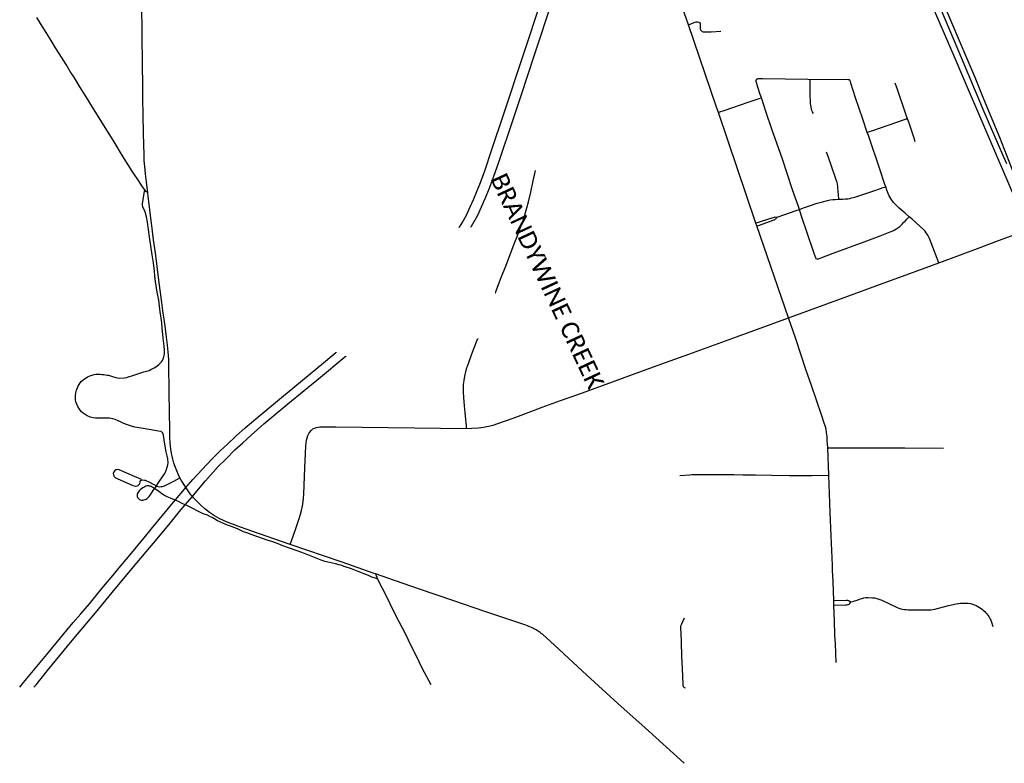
# Model space of a CAD drawing. Header units: feet. Extents: x -18 to 2245837, y -21 to 596159.
# Tile 17 of 34: x 2245786 to 2245801, y 596101 to 596112. Entities that reach past the tile are written whole.
import ezdxf

# ---------------------------------------------------------------- set-up
doc = ezdxf.new("R2010")
doc.units = ezdxf.units.FT
doc.header["$MEASUREMENT"] = 0
doc.set_wipeout_variables(frame=1)
for name, color, linetype in [('Centerlines', 7, 'Continuous'), ('SH_Data', 7, 'Continuous'), ('SH_Text', 7, 'Continuous')]:
    doc.layers.add(name, color=color, linetype=linetype)
doc.styles.add('P_Straight_Normal', font='calibri.ttf', dxfattribs={"height": 0.14})

msp = doc.modelspace()

# ---------------------------------------------------------------- linework, layer by layer
at = {"layer": 'Centerlines'}
for p, q in [((2245796.435, 596112.344), (2245796.343, 596112.615)), ((2245797.512, 596109.181), (2245796.913, 596110.943)), ((2245797.528, 596109.136), (2245797.512, 596109.181)), ((2245798.032, 596107.669), (2245797.528, 596109.136)), ((2245798.673, 596105.162), (2245798.656, 596105.599)), ((2245798.756, 596103.089), (2245798.752, 596103.165))]:
    msp.add_line(p, q, dxfattribs=at)
at = {"layer": 'Centerlines', "color": 1}
for points in [[(2245801.511, 596110.128), (2245801.45, 596110.27), (2245801.151, 596110.956), (2245800.944, 596111.448), (2245800.675, 596112.082), (2245800.455, 596112.608), (2245800.136, 596113.338), (2245799.858, 596113.983), (2245799.637, 596114.497), (2245799.545, 596114.7), (2245799.475, 596114.837), (2245799.408, 596114.953), (2245799.337, 596115.054), (2245799.285, 596115.119), (2245799.243, 596115.173), (2245799.159, 596115.27), (2245799.055, 596115.368), (2245798.928, 596115.482), (2245798.791, 596115.578), (2245798.729, 596115.618)], [(2245801.807, 596109.492), (2245801.397, 596110.545), (2245801.28, 596110.837), (2245801.136, 596111.184), (2245801.005, 596111.504), (2245800.88, 596111.798), (2245800.513, 596112.661), (2245800.401, 596112.927), (2245800.273, 596113.22), (2245799.903, 596114.088), (2245799.607, 596114.775), (2245799.304, 596115.452), (2245799.262, 596115.541)], [(2245802.934, 596105.846), (2245802.866, 596106.202), (2245802.82, 596106.424), (2245802.763, 596106.665), (2245802.702, 596106.895), (2245802.644, 596107.093), (2245802.571, 596107.319), (2245802.493, 596107.543), (2245802.409, 596107.765), (2245802.329, 596107.968), (2245802.054, 596108.618), (2245801.901, 596108.976), (2245801.856, 596109.08), (2245801.768, 596109.283), (2245801.609, 596109.659), (2245801.031, 596110.999), (2245800.901, 596111.303), (2245800.687, 596111.805), (2245800.279, 596112.758), (2245800.112, 596113.152), (2245800.006, 596113.402)], [(2245785.777, 596101.784), (2245785.837, 596101.856), (2245786.208, 596102.305), (2245786.425, 596102.567), (2245786.631, 596102.811), (2245786.753, 596102.95), (2245786.887, 596103.112), (2245787.086, 596103.353), (2245787.291, 596103.599), (2245787.359, 596103.68), (2245787.532, 596103.885), (2245787.76, 596104.164), (2245787.872, 596104.299), (2245788.256, 596104.764), (2245788.26, 596104.768), (2245788.403, 596104.937), (2245788.426, 596104.963), (2245788.539, 596105.092), (2245788.685, 596105.252), (2245788.842, 596105.417), (2245788.973, 596105.548), (2245789.088, 596105.659), (2245789.22, 596105.782), (2245789.371, 596105.915), (2245789.571, 596106.086), (2245789.951, 596106.402), (2245790.617, 596106.954), (2245791.15, 596107.401), (2245791.657, 596107.822), (2245791.841, 596107.979), (2245791.979, 596108.103), (2245792.101, 596108.221), (2245792.204, 596108.329), (2245792.286, 596108.421), (2245792.379, 596108.531), (2245792.478, 596108.656), (2245792.558, 596108.763), (2245792.635, 596108.872), (2245792.709, 596108.984), (2245792.773, 596109.089), (2245792.83, 596109.186), (2245792.896, 596109.309), (2245792.959, 596109.438), (2245793.016, 596109.565), (2245793.065, 596109.683), (2245793.121, 596109.827), (2245793.189, 596110.016), (2245793.303, 596110.353), (2245793.494, 596110.925), (2245794.099, 596112.755)], [(2245786.004, 596101.785), (2245786.037, 596101.821), (2245786.218, 596102.047), (2245786.614, 596102.525), (2245786.699, 596102.625), (2245786.987, 596102.968), (2245787.253, 596103.29), (2245787.591, 596103.699), (2245787.908, 596104.079), (2245788.153, 596104.371), (2245788.324, 596104.584), (2245788.415, 596104.69), (2245788.529, 596104.822), (2245788.573, 596104.873), (2245788.736, 596105.073), (2245788.943, 596105.298), (2245789.061, 596105.419), (2245789.206, 596105.565), (2245789.333, 596105.679), (2245789.467, 596105.8), (2245789.667, 596105.979), (2245790.053, 596106.301), (2245790.569, 596106.725), (2245790.93, 596107.023), (2245791.627, 596107.606), (2245791.907, 596107.839), (2245792.042, 596107.957), (2245792.129, 596108.038), (2245792.237, 596108.141), (2245792.319, 596108.226), (2245792.399, 596108.313), (2245792.481, 596108.406), (2245792.566, 596108.509), (2245792.663, 596108.635), (2245792.751, 596108.756), (2245792.831, 596108.875), (2245792.911, 596109.007), (2245793.002, 596109.168), (2245793.077, 596109.309), (2245793.14, 596109.439), (2245793.198, 596109.571), (2245793.265, 596109.738), (2245793.331, 596109.911), (2245793.415, 596110.154), (2245793.644, 596110.833), (2245793.77, 596111.215), (2245793.981, 596111.862), (2245794.269, 596112.727)]]:
    msp.add_lwpolyline(points, dxfattribs=at)
at = {"layer": 'Centerlines'}
for points in [[(2245787.76, 596110.269), (2245787.748, 596110.605), (2245787.743, 596110.909), (2245787.74, 596111.161), (2245787.738, 596111.342), (2245787.728, 596112.145), (2245787.722, 596112.718), (2245787.711, 596113.315), (2245787.702, 596113.948), (2245787.698, 596114.259)], [(2245787.571, 596110.007), (2245787.444, 596110.209), (2245787.368, 596110.332), (2245787.329, 596110.399), (2245787.269, 596110.501), (2245787.179, 596110.646), (2245787.034, 596110.877), (2245786.938, 596111.031), (2245786.835, 596111.196), (2245786.737, 596111.354), (2245786.65, 596111.494), (2245786.584, 596111.598), (2245786.516, 596111.708), (2245786.408, 596111.883), (2245786.35, 596111.974), (2245786.277, 596112.092), (2245786.199, 596112.22), (2245786.136, 596112.321), (2245786.051, 596112.459)], [(2245796.435, 596112.344), (2245796.529, 596112.38), (2245796.558, 596112.388), (2245796.58, 596112.39), (2245796.6, 596112.384), (2245796.612, 596112.377), (2245796.621, 596112.365), (2245796.623, 596112.352), (2245796.624, 596112.272), (2245796.627, 596112.264), (2245796.634, 596112.254), (2245796.642, 596112.247), (2245796.656, 596112.237), (2245796.67, 596112.231), (2245796.685, 596112.228), (2245796.798, 596112.231), (2245796.954, 596112.241)], [(2245796.913, 596110.943), (2245796.878, 596111.047), (2245796.435, 596112.344)], [(2245797.599, 596111.179), (2245797.581, 596111.232), (2245797.541, 596111.35), (2245797.519, 596111.42), (2245797.516, 596111.431), (2245797.514, 596111.438), (2245797.513, 596111.443), (2245797.514, 596111.456), (2245797.519, 596111.469)], [(2245797.519, 596111.469), (2245797.528, 596111.478), (2245797.533, 596111.481), (2245797.537, 596111.482), (2245797.542, 596111.483), (2245797.548, 596111.484), (2245797.561, 596111.485), (2245797.614, 596111.485), (2245798.34, 596111.473), (2245798.379, 596111.472)], [(2245798.432, 596110.926), (2245798.414, 596110.955), (2245798.405, 596110.977), (2245798.396, 596111.004), (2245798.391, 596111.029), (2245798.386, 596111.059), (2245798.384, 596111.08), (2245798.381, 596111.125), (2245798.377, 596111.211), (2245798.379, 596111.449), (2245798.379, 596111.472)], [(2245798.379, 596111.472), (2245798.955, 596111.473), (2245798.983, 596111.472), (2245798.998, 596111.468)], [(2245799.286, 596110.627), (2245799.215, 596110.839), (2245799.1, 596111.175), (2245799.025, 596111.413), (2245799.017, 596111.438), (2245799.013, 596111.448), (2245799.007, 596111.458), (2245798.998, 596111.468)], [(2245799.926, 596110.845), (2245799.899, 596110.919), (2245799.768, 596111.31), (2245799.733, 596111.412)], [(2245796.913, 596110.943), (2245796.939, 596110.952), (2245797.004, 596110.976), (2245797.142, 596111.024), (2245797.39, 596111.108), (2245797.534, 596111.157), (2245797.561, 596111.166), (2245797.599, 596111.179)], [(2245798.205, 596109.4), (2245798.188, 596109.447), (2245798.097, 596109.709), (2245797.933, 596110.198), (2245797.768, 596110.677), (2245797.677, 596110.946), (2245797.599, 596111.179)], [(2245799.286, 596110.627), (2245799.321, 596110.639), (2245799.36, 596110.653), (2245799.882, 596110.831), (2245799.913, 596110.841), (2245799.926, 596110.845)], [(2245800.052, 596110.477), (2245800.034, 596110.532), (2245799.952, 596110.772), (2245799.926, 596110.845)], [(2245799.58, 596109.76), (2245799.561, 596109.814), (2245799.491, 596110.023), (2245799.304, 596110.575), (2245799.286, 596110.627)], [(2245798.832, 596109.562), (2245798.831, 596109.576), (2245798.828, 596109.614), (2245798.823, 596109.7), (2245798.82, 596109.734), (2245798.817, 596109.767), (2245798.811, 596109.803), (2245798.805, 596109.832), (2245798.797, 596109.857), (2245798.775, 596109.92), (2245798.664, 596110.244), (2245798.639, 596110.313)], [(2245787.818, 596109.664), (2245787.796, 596109.836), (2245787.78, 596109.968), (2245787.77, 596110.082), (2245787.763, 596110.18), (2245787.76, 596110.269)], [(2245787.77, 596109.709), (2245787.734, 596109.761), (2245787.669, 596109.858), (2245787.589, 596109.977), (2245787.571, 596110.007)], [(2245792.897, 596105.908), (2245792.896, 596105.946), (2245792.893, 596105.998), (2245792.889, 596106.048), (2245792.88, 596106.161), (2245792.868, 596106.268), (2245792.858, 596106.399), (2245792.852, 596106.495), (2245792.851, 596106.543), (2245792.853, 596106.608), (2245792.859, 596106.67), (2245792.873, 596106.743), (2245792.901, 596106.856), (2245792.931, 596106.945), (2245792.986, 596107.099), (2245793.071, 596107.317), (2245793.125, 596107.461), (2245793.163, 596107.571), (2245793.272, 596107.855), (2245793.369, 596108.102), (2245793.457, 596108.329), (2245793.523, 596108.496), (2245793.597, 596108.68), (2245793.67, 596108.877), (2245793.704, 596108.966), (2245793.77, 596109.143), (2245793.798, 596109.213), (2245793.823, 596109.291), (2245793.861, 596109.424), (2245793.885, 596109.522), (2245793.922, 596109.676), (2245793.959, 596109.852), (2245793.997, 596110.018)], [(2245787.789, 596109.317), (2245787.781, 596109.344), (2245787.771, 596109.371), (2245787.74, 596109.441), (2245787.735, 596109.457), (2245787.733, 596109.473), (2245787.735, 596109.488), (2245787.75, 596109.588), (2245787.762, 596109.656), (2245787.77, 596109.709)], [(2245787.818, 596109.664), (2245787.803, 596109.672), (2245787.797, 596109.676), (2245787.792, 596109.682), (2245787.77, 596109.709)], [(2245798.832, 596109.562), (2245798.896, 596109.563), (2245798.941, 596109.565), (2245798.976, 596109.569), (2245799.011, 596109.575), (2245799.036, 596109.581), (2245799.086, 596109.594), (2245799.36, 596109.685), (2245799.516, 596109.739), (2245799.521, 596109.741), (2245799.58, 596109.76)], [(2245799.953, 596109.283), (2245799.889, 596109.34), (2245799.794, 596109.419), (2245799.746, 596109.464), (2245799.706, 596109.51), (2245799.667, 596109.564), (2245799.636, 596109.617), (2245799.618, 596109.651), (2245799.607, 596109.68), (2245799.597, 596109.708), (2245799.58, 596109.76)], [(2245787.878, 596109.175), (2245787.825, 596109.61), (2245787.818, 596109.664)], [(2245798.205, 596109.4), (2245798.268, 596109.422), (2245798.367, 596109.457), (2245798.489, 596109.498), (2245798.574, 596109.522), (2245798.655, 596109.541), (2245798.697, 596109.55), (2245798.737, 596109.556), (2245798.773, 596109.559), (2245798.832, 596109.562)], [(2245797.849, 596109.275), (2245797.958, 596109.314), (2245798.153, 596109.381), (2245798.205, 596109.4)], [(2245798.477, 596108.612), (2245798.466, 596108.625), (2245798.46, 596108.638), (2245798.436, 596108.711), (2245798.235, 596109.309), (2245798.205, 596109.4)], [(2245788.137, 596105.42), (2245788.125, 596105.471), (2245788.11, 596105.536), (2245788.085, 596105.689), (2245788.069, 596105.801), (2245788.065, 596105.816), (2245788.061, 596105.83), (2245788.054, 596105.842), (2245788.043, 596105.85), (2245788.03, 596105.856), (2245787.988, 596105.863), (2245787.84, 596105.889), (2245787.775, 596105.9), (2245787.681, 596105.917), (2245787.612, 596105.93), (2245787.557, 596105.942), (2245787.51, 596105.957), (2245787.464, 596105.973), (2245787.424, 596105.99), (2245787.385, 596106.01), (2245787.349, 596106.028), (2245787.296, 596106.049), (2245787.262, 596106.06), (2245787.233, 596106.066), (2245787.207, 596106.069), (2245787.178, 596106.07), (2245787.108, 596106.071), (2245787.036, 596106.072), (2245786.986, 596106.073), (2245786.949, 596106.076), (2245786.925, 596106.079), (2245786.9, 596106.086), (2245786.878, 596106.096), (2245786.852, 596106.109), (2245786.818, 596106.131), (2245786.789, 596106.153), (2245786.764, 596106.174), (2245786.74, 596106.201), (2245786.719, 596106.229), (2245786.703, 596106.258), (2245786.685, 596106.293), (2245786.673, 596106.329), (2245786.668, 596106.361), (2245786.667, 596106.397), (2245786.668, 596106.434), (2245786.673, 596106.475), (2245786.683, 596106.515), (2245786.697, 596106.553), (2245786.71, 596106.584), (2245786.726, 596106.61), (2245786.743, 596106.636), (2245786.764, 596106.659), (2245786.785, 596106.679), (2245786.81, 596106.697), (2245786.834, 596106.714), (2245786.858, 596106.729), (2245786.884, 596106.741), (2245786.91, 596106.751), (2245786.934, 596106.759), (2245786.963, 596106.766), (2245786.993, 596106.77), (2245787.024, 596106.771), (2245787.058, 596106.771), (2245787.085, 596106.769), (2245787.115, 596106.767), (2245787.143, 596106.763), (2245787.169, 596106.758), (2245787.195, 596106.754), (2245787.223, 596106.747), (2245787.258, 596106.736), (2245787.309, 596106.718), (2245787.335, 596106.712), (2245787.367, 596106.71), (2245787.441, 596106.715), (2245787.484, 596106.721), (2245787.524, 596106.733), (2245787.563, 596106.745), (2245787.611, 596106.764), (2245787.658, 596106.78), (2245787.71, 596106.795), (2245787.757, 596106.807), (2245787.806, 596106.82), (2245787.841, 596106.833), (2245787.869, 596106.846), (2245787.918, 596106.874), (2245787.962, 596106.901), (2245787.995, 596106.926), (2245788.018, 596106.946), (2245788.038, 596106.97), (2245788.052, 596106.991), (2245788.065, 596107.019), (2245788.076, 596107.046), (2245788.081, 596107.072), (2245788.084, 596107.097), (2245788.086, 596107.123), (2245788.084, 596107.159), (2245788.078, 596107.217), (2245788.063, 596107.345), (2245788.048, 596107.512), (2245788.04, 596107.589), (2245788.03, 596107.665), (2245788.015, 596107.764), (2245788.003, 596107.859), (2245787.993, 596107.951), (2245787.97, 596108.082), (2245787.953, 596108.178), (2245787.943, 596108.252), (2245787.932, 596108.34), (2245787.925, 596108.417), (2245787.909, 596108.548), (2245787.889, 596108.674), (2245787.846, 596108.961), (2245787.812, 596109.196), (2245787.798, 596109.279), (2245787.789, 596109.317)], [(2245797.512, 596109.181), (2245797.538, 596109.19), (2245797.603, 596109.211), (2245797.785, 596109.272), (2245797.807, 596109.277), (2245797.816, 596109.278), (2245797.837, 596109.277), (2245797.849, 596109.275)], [(2245797.528, 596109.136), (2245797.555, 596109.145), (2245797.803, 596109.233), (2245797.814, 596109.239), (2245797.826, 596109.247), (2245797.834, 596109.255), (2245797.842, 596109.262), (2245797.849, 596109.275)], [(2245798.477, 596108.612), (2245798.492, 596108.608), (2245798.5, 596108.609), (2245798.509, 596108.611), (2245798.564, 596108.633), (2245798.742, 596108.702), (2245799.239, 596108.883), (2245799.49, 596108.976), (2245799.653, 596109.042), (2245799.681, 596109.053), (2245799.716, 596109.069), (2245799.759, 596109.093), (2245799.805, 596109.126), (2245799.845, 596109.165), (2245799.872, 596109.193), (2245799.892, 596109.214), (2245799.917, 596109.243), (2245799.942, 596109.271), (2245799.953, 596109.283)], [(2245800.428, 596108.549), (2245800.305, 596108.867), (2245800.289, 596108.907), (2245800.276, 596108.937), (2245800.263, 596108.965), (2245800.252, 596108.986), (2245800.226, 596109.028), (2245800.209, 596109.051), (2245800.189, 596109.073), (2245800.125, 596109.131), (2245799.995, 596109.246), (2245799.953, 596109.283)], [(2245788.185, 596105.577), (2245788.178, 596105.628), (2245788.174, 596105.674), (2245788.17, 596105.77), (2245788.168, 596105.879), (2245788.16, 596106.479), (2245788.155, 596106.936), (2245788.152, 596107.003), (2245788.149, 596107.069), (2245788.144, 596107.128), (2245788.134, 596107.235), (2245788.117, 596107.362), (2245788.093, 596107.54), (2245788.079, 596107.648), (2245788.065, 596107.743), (2245788.042, 596107.917), (2245787.994, 596108.27), (2245787.972, 596108.444), (2245787.939, 596108.704), (2245787.911, 596108.915), (2245787.882, 596109.145), (2245787.878, 596109.175)], [(2245800.428, 596108.549), (2245800.773, 596108.675), (2245801.087, 596108.79), (2245801.337, 596108.886), (2245801.597, 596108.983), (2245801.798, 596109.057)], [(2245798.032, 596107.669), (2245798.975, 596108.017), (2245799.439, 596108.187), (2245800.064, 596108.413), (2245800.428, 596108.549)], [(2245792.897, 596105.908), (2245792.986, 596105.911), (2245793.082, 596105.915), (2245793.172, 596105.925), (2245793.251, 596105.941), (2245793.322, 596105.961), (2245793.397, 596105.986), (2245793.502, 596106.021), (2245793.641, 596106.072), (2245793.964, 596106.192), (2245794.105, 596106.244), (2245794.398, 596106.35), (2245794.691, 596106.454), (2245795.064, 596106.591), (2245795.544, 596106.765), (2245795.998, 596106.93), (2245796.445, 596107.093), (2245797.202, 596107.369), (2245798.032, 596107.669)], [(2245798.629, 596105.893), (2245798.619, 596105.932), (2245798.61, 596105.963), (2245798.6, 596105.991), (2245798.557, 596106.123), (2245798.396, 596106.594), (2245798.308, 596106.848), (2245798.147, 596107.333), (2245798.032, 596107.669)], [(2245790.089, 596104.055), (2245790.138, 596104.192), (2245790.189, 596104.343), (2245790.232, 596104.47), (2245790.254, 596104.542), (2245790.268, 596104.597), (2245790.28, 596104.647), (2245790.29, 596104.7), (2245790.297, 596104.749), (2245790.302, 596104.798), (2245790.307, 596104.86), (2245790.323, 596105.28), (2245790.331, 596105.507), (2245790.337, 596105.627), (2245790.342, 596105.68), (2245790.349, 596105.721), (2245790.359, 596105.759), (2245790.37, 596105.794), (2245790.388, 596105.827), (2245790.403, 596105.847), (2245790.424, 596105.876), (2245790.449, 596105.9), (2245790.477, 596105.913), (2245790.509, 596105.924), (2245790.534, 596105.93), (2245790.561, 596105.933), (2245790.818, 596105.932), (2245792.072, 596105.919), (2245792.897, 596105.908)], [(2245798.656, 596105.599), (2245798.652, 596105.668), (2245798.65, 596105.707), (2245798.649, 596105.744), (2245798.647, 596105.78), (2245798.644, 596105.812), (2245798.639, 596105.845), (2245798.629, 596105.893)], [(2245798.656, 596105.599), (2245798.957, 596105.6), (2245799.567, 596105.599), (2245799.887, 596105.6), (2245800.502, 596105.594)], [(2245788.332, 596105.119), (2245788.307, 596105.169), (2245788.281, 596105.232), (2245788.258, 596105.287), (2245788.235, 596105.353), (2245788.217, 596105.418), (2245788.206, 596105.463), (2245788.196, 596105.51), (2245788.185, 596105.577)], [(2245788.095, 596105.2), (2245788.103, 596105.215), (2245788.11, 596105.235), (2245788.137, 596105.329), (2245788.142, 596105.359), (2245788.137, 596105.42)], [(2245787.72, 596105.085), (2245787.714, 596105.094), (2245787.708, 596105.097), (2245787.609, 596105.139), (2245787.363, 596105.246), (2245787.344, 596105.25), (2245787.324, 596105.249), (2245787.306, 596105.245), (2245787.292, 596105.235), (2245787.281, 596105.22), (2245787.271, 596105.205), (2245787.269, 596105.187), (2245787.271, 596105.168), (2245787.276, 596105.154), (2245787.283, 596105.142), (2245787.293, 596105.13), (2245787.306, 596105.12), (2245787.318, 596105.114), (2245787.332, 596105.108), (2245787.579, 596104.999), (2245787.601, 596104.991), (2245787.627, 596104.989), (2245787.649, 596104.991), (2245787.665, 596104.997), (2245787.676, 596105.006), (2245787.686, 596105.017), (2245787.692, 596105.03), (2245787.696, 596105.05), (2245787.699, 596105.063), (2245787.705, 596105.075), (2245787.72, 596105.085)], [(2245787.985, 596105.036), (2245787.993, 596105.048), (2245788.065, 596105.152), (2245788.091, 596105.191), (2245788.095, 596105.2)], [(2245796.297, 596105.158), (2245796.452, 596105.17), (2245796.496, 596105.173), (2245796.582, 596105.175), (2245796.854, 596105.174), (2245797.16, 596105.172), (2245797.305, 596105.17), (2245797.435, 596105.168), (2245797.505, 596105.165), (2245797.759, 596105.163), (2245798.046, 596105.157), (2245798.404, 596105.158), (2245798.673, 596105.162)], [(2245798.752, 596103.165), (2245798.741, 596103.469), (2245798.735, 596103.645), (2245798.733, 596103.727), (2245798.712, 596104.195), (2245798.697, 596104.569), (2245798.673, 596105.162)], [(2245791.487, 596103.503), (2245791.447, 596103.518), (2245791.392, 596103.538), (2245791.334, 596103.56), (2245791.173, 596103.625), (2245791.063, 596103.668), (2245790.951, 596103.707), (2245790.91, 596103.721), (2245790.868, 596103.733), (2245790.808, 596103.749), (2245790.717, 596103.77), (2245790.642, 596103.788), (2245790.613, 596103.797), (2245790.584, 596103.808), (2245790.45, 596103.861), (2245790.316, 596103.914), (2245790.2, 596103.956), (2245790.062, 596104.003), (2245789.972, 596104.035), (2245789.896, 596104.067), (2245789.852, 596104.084), (2245789.811, 596104.098), (2245789.72, 596104.128), (2245789.466, 596104.216), (2245789.398, 596104.241), (2245789.345, 596104.261), (2245789.29, 596104.287), (2245789.246, 596104.304), (2245789.166, 596104.338), (2245789.065, 596104.377), (2245788.965, 596104.417), (2245788.929, 596104.436), (2245788.873, 596104.47), (2245788.846, 596104.485), (2245788.819, 596104.499), (2245788.768, 596104.522), (2245788.701, 596104.548), (2245788.603, 596104.594), (2245788.549, 596104.623), (2245788.513, 596104.642), (2245788.429, 596104.684), (2245788.415, 596104.69), (2245788.369, 596104.713), (2245788.307, 596104.742), (2245788.256, 596104.764), (2245788.245, 596104.768), (2245788.182, 596104.793), (2245788.127, 596104.816), (2245788.086, 596104.837), (2245788.044, 596104.863), (2245788.015, 596104.884), (2245787.974, 596104.916), (2245787.933, 596104.945), (2245787.926, 596104.949), (2245787.909, 596104.96), (2245787.891, 596104.97), (2245787.874, 596104.979), (2245787.86, 596104.985), (2245787.845, 596104.989), (2245787.835, 596104.99), (2245787.809, 596104.99), (2245787.789, 596104.985), (2245787.77, 596104.977), (2245787.742, 596104.962), (2245787.717, 596104.945), (2245787.697, 596104.928), (2245787.68, 596104.91), (2245787.668, 596104.896), (2245787.659, 596104.883), (2245787.651, 596104.866), (2245787.649, 596104.854), (2245787.648, 596104.839), (2245787.65, 596104.822), (2245787.656, 596104.808), (2245787.664, 596104.795), (2245787.675, 596104.783), (2245787.687, 596104.774), (2245787.701, 596104.769), (2245787.716, 596104.766), (2245787.739, 596104.765), (2245787.757, 596104.768), (2245787.777, 596104.774), (2245787.792, 596104.781), (2245787.808, 596104.791), (2245787.821, 596104.802), (2245787.838, 596104.823), (2245787.854, 596104.844), (2245787.926, 596104.949), (2245787.939, 596104.968), (2245787.955, 596104.991), (2245787.985, 596105.036)], [(2245787.72, 596105.085), (2245787.73, 596105.088), (2245787.765, 596105.084), (2245787.779, 596105.08), (2245787.796, 596105.074), (2245787.826, 596105.061), (2245787.913, 596105.016), (2245787.955, 596104.991), (2245787.962, 596104.988), (2245787.985, 596104.98), (2245788.006, 596104.978)], [(2245788.006, 596104.978), (2245788.033, 596104.98), (2245788.055, 596104.984), (2245788.085, 596104.994), (2245788.147, 596105.022), (2245788.232, 596105.064), (2245788.332, 596105.119)], [(2245790.089, 596104.055), (2245789.583, 596104.233), (2245789.298, 596104.333), (2245789.21, 596104.365), (2245789.112, 596104.403), (2245789.037, 596104.434), (2245788.954, 596104.474), (2245788.883, 596104.513), (2245788.8, 596104.567), (2245788.73, 596104.623), (2245788.668, 596104.677), (2245788.62, 596104.724), (2245788.549, 596104.8), (2245788.529, 596104.822), (2245788.504, 596104.851), (2245788.471, 596104.895), (2245788.428, 596104.959), (2245788.426, 596104.963), (2245788.38, 596105.034), (2245788.351, 596105.083), (2245788.332, 596105.119)], [(2245791.448, 596103.588), (2245791.409, 596103.602), (2245790.916, 596103.777), (2245790.62, 596103.878), (2245790.37, 596103.962), (2245790.089, 596104.055)], [(2245793.191, 596102.987), (2245792.699, 596103.157), (2245792.148, 596103.344), (2245791.891, 596103.433), (2245791.662, 596103.513), (2245791.448, 596103.588)], [(2245791.487, 596103.503), (2245791.462, 596103.557), (2245791.448, 596103.588)], [(2245792.334, 596101.818), (2245792.194, 596102.085), (2245792.095, 596102.288), (2245792.019, 596102.44), (2245791.93, 596102.62), (2245791.772, 596102.926), (2245791.59, 596103.296), (2245791.524, 596103.425), (2245791.487, 596103.503)], [(2245798.752, 596103.165), (2245798.955, 596103.169), (2245798.972, 596103.169), (2245798.989, 596103.166), (2245799, 596103.161), (2245799.024, 596103.142)], [(2245798.756, 596103.089), (2245798.939, 596103.093), (2245798.963, 596103.094), (2245798.98, 596103.099), (2245798.996, 596103.105), (2245799.01, 596103.117), (2245799.024, 596103.142)], [(2245798.789, 596102.176), (2245798.784, 596102.327), (2245798.778, 596102.475), (2245798.772, 596102.607), (2245798.768, 596102.696), (2245798.765, 596102.768), (2245798.762, 596102.842), (2245798.756, 596103.089)], [(2245799.024, 596103.142), (2245799.056, 596103.148), (2245799.083, 596103.158), (2245799.125, 596103.172), (2245799.163, 596103.187), (2245799.199, 596103.197), (2245799.23, 596103.204), (2245799.266, 596103.21), (2245799.299, 596103.211), (2245799.371, 596103.208), (2245799.403, 596103.205), (2245799.437, 596103.197), (2245799.472, 596103.186), (2245799.518, 596103.17), (2245799.762, 596103.055), (2245799.791, 596103.043), (2245799.82, 596103.033), (2245799.848, 596103.026), (2245799.88, 596103.021), (2245799.909, 596103.019), (2245799.938, 596103.017), (2245800.231, 596103.016), (2245800.302, 596103.017), (2245800.333, 596103.021), (2245800.362, 596103.026), (2245800.584, 596103.082), (2245800.703, 596103.111), (2245800.74, 596103.118), (2245800.77, 596103.122), (2245800.805, 596103.124), (2245800.897, 596103.121), (2245800.93, 596103.114), (2245800.963, 596103.106), (2245800.996, 596103.095), (2245801.025, 596103.082), (2245801.051, 596103.069), (2245801.077, 596103.055), (2245801.103, 596103.038), (2245801.122, 596103.023), (2245801.141, 596103.005), (2245801.159, 596102.988), (2245801.172, 596102.974), (2245801.193, 596102.951), (2245801.209, 596102.929), (2245801.222, 596102.909), (2245801.234, 596102.89), (2245801.246, 596102.867), (2245801.256, 596102.848), (2245801.269, 596102.818), (2245801.288, 596102.748)], [(2245796.369, 596100.569), (2245795.747, 596101.133), (2245795.312, 596101.523), (2245794.818, 596101.973), (2245794.301, 596102.454), (2245794.11, 596102.625), (2245794.089, 596102.64), (2245794.073, 596102.653), (2245794.056, 596102.664), (2245794.041, 596102.675), (2245794.024, 596102.687), (2245794.007, 596102.697), (2245793.99, 596102.706), (2245793.973, 596102.715), (2245793.955, 596102.725), (2245793.933, 596102.735), (2245793.91, 596102.744), (2245793.892, 596102.751), (2245793.869, 596102.759), (2245793.842, 596102.769), (2245793.812, 596102.779), (2245793.191, 596102.987)], [(2245796.389, 596101.769), (2245796.375, 596101.772), (2245796.366, 596101.779), (2245796.36, 596101.787), (2245796.355, 596101.794), (2245796.353, 596101.803), (2245796.351, 596101.815), (2245796.35, 596101.832), (2245796.34, 596102.076), (2245796.333, 596102.277), (2245796.332, 596102.329), (2245796.328, 596102.439), (2245796.325, 596102.506), (2245796.32, 596102.638), (2245796.316, 596102.719), (2245796.317, 596102.758), (2245796.321, 596102.773), (2245796.329, 596102.79), (2245796.348, 596102.828), (2245796.375, 596102.888)]]:
    msp.add_lwpolyline(points, dxfattribs=at)

# ---------------------------------------------------------------- next in the draw order: wipeouts: each hides what was drawn before it
msp.add_wipeout([(2245790.681, 596109.037), (2245793.027, 596109.114), (2245793.5, 596107.605), (2245791.966, 596106.653), (2245790.659, 596107.192)]).dxf.layer = 'SH_Data'

# ---------------------------------------------------------------- next in the draw order: texts
at = {"layer": 'SH_Text', "color": 1, "style": 'P_Straight_Normal', "width": 1.01}
msp.add_text('BRANDYWINE CREEK', height=0.2793, rotation=295, dxfattribs=at).set_placement((2245793.275, 596109.889, 4825860.809))

doc.saveas('drawing.dxf')
